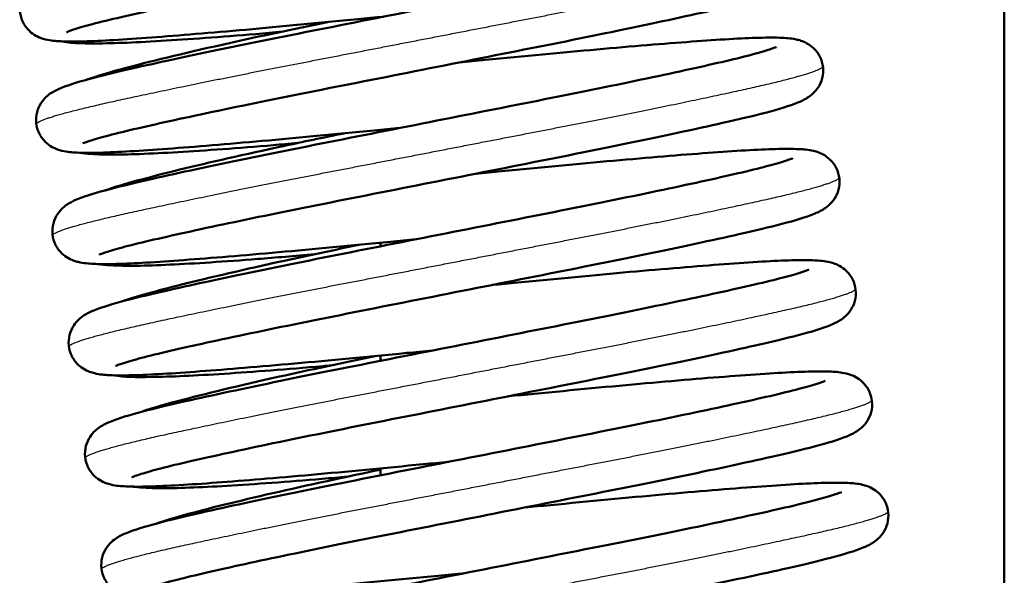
# Model space of a CAD drawing. Header units: millimetres. Extents: x 70 to 1011, y -602 to 1647.
# Tile 36 of 93: x 772 to 790, y 385 to 395. Entities that reach past the tile are written whole.
import ezdxf

# ---------------------------------------------------------------- set-up
doc = ezdxf.new("R2010")
doc.units = ezdxf.units.MM
doc.header["$LTSCALE"] = 0.75
doc.layers.add('Visible', color=7, linetype='Continuous', lineweight=50)
doc.layers.add('Visible Narrow', color=7, linetype='Continuous', lineweight=25)

msp = doc.modelspace()

# ---------------------------------------------------------------- linework, layer by layer
at = {"layer": 'Visible', "extrusion": (-1, -2e-16, 2.967e-13)}
for p, q in [((790.347, 460.334, 17), (790.347, 316.32, 17)), ((778.847, 393.236, 17), (778.847, 393.199, 17)), ((778.847, 391.155, 17), (778.847, 391.088, 17)), ((778.847, 389.074, 17), (778.847, 388.976, 17)), ((778.847, 386.993, 17), (778.847, 386.864, 17))]:
    msp.add_line(p, q, dxfattribs=at)
at = {"layer": 'Visible'}
for points, knots in [([(779.702, 398.583, 24.327), (779.862, 398.598, 24.342), (780.021, 398.613, 24.362), (780.893, 398.697, 24.505), (781.598, 398.765, 24.743), (782.883, 398.88, 25.425), (783.48, 398.929, 25.88), (784.487, 399.004, 26.943), (784.91, 399.03, 27.564), (785.395, 399.042, 28.57), (785.534, 399.042, 28.927), (785.75, 399.032, 29.585), (785.83, 399.027, 29.887), (785.986, 398.989, 30.337), (786.054, 398.971, 30.494), (786.18, 398.891, 30.683), (786.222, 398.858, 30.737), (786.304, 398.768, 30.836), (786.343, 398.708, 30.882), (786.394, 398.579, 30.965), (786.407, 398.509, 31.003), (786.409, 398.373, 31.082), (786.397, 398.305, 31.124), (786.354, 398.184, 31.216), (786.323, 398.131, 31.269), (786.26, 398.046, 31.387), (786.227, 398.014, 31.454), (786.16, 397.958, 31.61), (786.128, 397.937, 31.703), (786.042, 397.886, 31.975), (785.993, 397.864, 32.16), (785.787, 397.779, 32.894), (785.598, 397.723, 33.44), (785.124, 397.599, 34.39), (784.858, 397.535, 34.808), (784.071, 397.357, 35.802), (783.471, 397.229, 36.335), (782.192, 396.964, 37.117), (781.504, 396.828, 37.394), (780.097, 396.549, 37.704), (779.359, 396.403, 37.74), (777.936, 396.122, 37.57), (777.232, 395.983, 37.364), (775.947, 395.723, 36.74), (775.35, 395.598, 36.315), (774.338, 395.378, 35.307), (773.909, 395.28, 34.709), (773.45, 395.162, 33.755), (773.326, 395.127, 33.433), (773.148, 395.071, 32.795), (773.086, 395.047, 32.478), (773.065, 395.038, 32.107), (773.064, 395.037, 32.055), (773.064, 395.037, 32.003)], [67.939344, 67.939344, 67.939344, 67.939344, 67.98752, 67.98752, 68.205858, 68.205858, 68.425432, 68.425432, 68.645756, 68.645756, 68.760315, 68.760315, 68.853655, 68.853655, 68.903593, 68.903593, 68.925866, 68.925866, 68.950681, 68.950681, 68.974264, 68.974264, 68.997961, 68.997961, 69.021674, 69.021674, 69.045597, 69.045597, 69.075309, 69.075309, 69.132757, 69.132757, 69.305456, 69.305456, 69.453461, 69.453461, 69.689866, 69.689866, 69.910253, 69.910253, 70.130099, 70.130099, 70.348374, 70.348374, 70.565556, 70.565556, 70.782034, 70.782034, 70.885262, 70.885262, 70.981324, 70.981324, 70.99683, 70.99683, 70.99683, 70.99683]), ([(778.907, 395.322, 24.327), (778.747, 395.307, 24.342), (778.587, 395.292, 24.362), (777.715, 395.208, 24.505), (777.01, 395.14, 24.743), (775.725, 395.025, 25.425), (775.129, 394.976, 25.88), (774.122, 394.901, 26.943), (773.699, 394.875, 27.564), (773.213, 394.862, 28.57), (773.074, 394.862, 28.927), (772.858, 394.873, 29.585), (772.779, 394.878, 29.887), (772.622, 394.916, 30.337), (772.554, 394.934, 30.494), (772.428, 395.014, 30.683), (772.386, 395.047, 30.737), (772.304, 395.137, 30.836), (772.265, 395.197, 30.882), (772.215, 395.326, 30.965), (772.201, 395.395, 31.003), (772.199, 395.532, 31.082), (772.211, 395.6, 31.124), (772.254, 395.721, 31.216), (772.285, 395.774, 31.269), (772.349, 395.859, 31.387), (772.382, 395.891, 31.454), (772.448, 395.947, 31.61), (772.48, 395.968, 31.703), (772.566, 396.019, 31.975), (772.615, 396.041, 32.16), (772.821, 396.126, 32.894), (773.011, 396.182, 33.44), (773.485, 396.306, 34.39), (773.75, 396.369, 34.808), (774.537, 396.548, 35.802), (775.137, 396.676, 36.335), (776.416, 396.94, 37.117), (777.104, 397.077, 37.394), (778.511, 397.356, 37.704), (779.249, 397.501, 37.74), (780.672, 397.783, 37.57), (781.376, 397.922, 37.364), (782.661, 398.182, 36.74), (783.258, 398.307, 36.315), (784.27, 398.527, 35.307), (784.7, 398.625, 34.709), (785.158, 398.743, 33.755), (785.282, 398.778, 33.433), (785.46, 398.834, 32.795), (785.523, 398.858, 32.478), (785.543, 398.867, 32.107), (785.544, 398.868, 32.055), (785.544, 398.868, 32.003)], [26.989908, 26.989908, 26.989908, 26.989908, 27.038083, 27.038083, 27.256422, 27.256422, 27.475995, 27.475995, 27.696319, 27.696319, 27.810878, 27.810878, 27.904218, 27.904218, 27.954157, 27.954157, 27.97643, 27.97643, 28.001245, 28.001245, 28.024828, 28.024828, 28.048525, 28.048525, 28.072239, 28.072239, 28.096162, 28.096162, 28.125874, 28.125874, 28.183322, 28.183322, 28.356022, 28.356022, 28.504027, 28.504027, 28.740431, 28.740431, 28.960818, 28.960818, 29.180664, 29.180664, 29.398939, 29.398939, 29.616121, 29.616121, 29.832599, 29.832599, 29.935827, 29.935827, 30.031889, 30.031889, 30.047394, 30.047394, 30.047394, 30.047394]), ([(780.002, 396.531, 24.327), (780.162, 396.546, 24.342), (780.321, 396.561, 24.362), (781.194, 396.645, 24.505), (781.899, 396.713, 24.743), (783.184, 396.828, 25.425), (783.78, 396.877, 25.88), (784.787, 396.952, 26.943), (785.21, 396.978, 27.564), (785.695, 396.99, 28.57), (785.834, 396.99, 28.927), (786.051, 396.98, 29.585), (786.13, 396.975, 29.887), (786.287, 396.937, 30.337), (786.355, 396.919, 30.494), (786.48, 396.839, 30.683), (786.523, 396.806, 30.737), (786.604, 396.716, 30.836), (786.643, 396.656, 30.882), (786.694, 396.527, 30.965), (786.708, 396.457, 31.003), (786.71, 396.321, 31.082), (786.698, 396.253, 31.124), (786.655, 396.132, 31.216), (786.624, 396.079, 31.269), (786.56, 395.994, 31.387), (786.527, 395.962, 31.454), (786.461, 395.906, 31.61), (786.429, 395.885, 31.703), (786.342, 395.834, 31.975), (786.294, 395.812, 32.16), (786.087, 395.727, 32.894), (785.898, 395.671, 33.44), (785.424, 395.547, 34.39), (785.159, 395.483, 34.808), (784.371, 395.305, 35.802), (783.772, 395.177, 36.335), (782.493, 394.912, 37.117), (781.804, 394.776, 37.394), (780.397, 394.497, 37.704), (779.66, 394.351, 37.74), (778.237, 394.07, 37.57), (777.532, 393.931, 37.364), (776.248, 393.671, 36.74), (775.651, 393.546, 36.315), (774.639, 393.326, 35.307), (774.209, 393.228, 34.709), (773.75, 393.11, 33.755), (773.627, 393.075, 33.433), (773.448, 393.019, 32.795), (773.386, 392.995, 32.478), (773.366, 392.986, 32.107), (773.364, 392.985, 32.055), (773.364, 392.985, 32.003)], [72.249698, 72.249698, 72.249698, 72.249698, 72.297873, 72.297873, 72.516212, 72.516212, 72.735785, 72.735785, 72.956109, 72.956109, 73.070668, 73.070668, 73.164008, 73.164008, 73.213946, 73.213946, 73.23622, 73.23622, 73.261034, 73.261034, 73.284618, 73.284618, 73.308314, 73.308314, 73.332028, 73.332028, 73.355951, 73.355951, 73.385663, 73.385663, 73.443111, 73.443111, 73.615809, 73.615809, 73.763815, 73.763815, 74.000219, 74.000219, 74.220606, 74.220606, 74.440452, 74.440452, 74.658727, 74.658727, 74.875909, 74.875909, 75.092387, 75.092387, 75.195615, 75.195615, 75.291677, 75.291677, 75.307183, 75.307183, 75.307183, 75.307183]), ([(779.207, 393.27, 24.327), (779.047, 393.255, 24.342), (778.888, 393.24, 24.362), (778.015, 393.156, 24.505), (777.311, 393.088, 24.743), (776.025, 392.973, 25.425), (775.429, 392.924, 25.88), (774.422, 392.849, 26.943), (773.999, 392.823, 27.564), (773.514, 392.81, 28.57), (773.375, 392.81, 28.927), (773.159, 392.821, 29.585), (773.079, 392.826, 29.887), (772.922, 392.864, 30.337), (772.854, 392.882, 30.494), (772.729, 392.962, 30.683), (772.686, 392.995, 30.737), (772.605, 393.085, 30.836), (772.566, 393.145, 30.882), (772.515, 393.274, 30.965), (772.501, 393.343, 31.003), (772.499, 393.48, 31.082), (772.512, 393.548, 31.124), (772.554, 393.669, 31.216), (772.585, 393.722, 31.269), (772.649, 393.807, 31.387), (772.682, 393.839, 31.454), (772.748, 393.895, 31.61), (772.781, 393.916, 31.702), (772.867, 393.967, 31.975), (772.915, 393.989, 32.16), (773.122, 394.073, 32.893), (773.311, 394.129, 33.44), (773.785, 394.254, 34.39), (774.05, 394.317, 34.807), (774.838, 394.496, 35.802), (775.437, 394.624, 36.335), (776.717, 394.888, 37.117), (777.405, 395.025, 37.394), (778.812, 395.303, 37.704), (779.549, 395.449, 37.74), (780.972, 395.731, 37.57), (781.677, 395.869, 37.364), (782.961, 396.13, 36.74), (783.558, 396.255, 36.315), (784.571, 396.475, 35.307), (785, 396.573, 34.71), (785.459, 396.691, 33.755), (785.582, 396.726, 33.433), (785.761, 396.782, 32.795), (785.823, 396.806, 32.478), (785.843, 396.815, 32.107), (785.845, 396.816, 32.055), (785.845, 396.816, 32.003)], [22.679555, 22.679555, 22.679555, 22.679555, 22.727735, 22.727735, 22.946074, 22.946074, 23.165647, 23.165647, 23.385971, 23.385971, 23.50053, 23.50053, 23.593868, 23.593868, 23.643803, 23.643803, 23.666076, 23.666076, 23.690891, 23.690891, 23.714474, 23.714474, 23.738171, 23.738171, 23.761884, 23.761884, 23.785807, 23.785807, 23.815519, 23.815519, 23.872965, 23.872965, 24.045658, 24.045658, 24.193667, 24.193667, 24.430072, 24.430072, 24.650458, 24.650458, 24.870305, 24.870305, 25.08858, 25.08858, 25.305762, 25.305762, 25.52224, 25.52224, 25.625468, 25.625468, 25.721531, 25.721531, 25.73704, 25.73704, 25.73704, 25.73704]), ([(773.438, 394.162, -27.9), (773.639, 394.234, -27.397), (773.887, 394.306, -26.911), (774.684, 394.518, -25.732), (775.331, 394.672, -25.084), (776.619, 394.96, -24.234), (777.236, 395.091, -23.951), (777.875, 395.223, -23.768)], [24.0627259, 24.0627259, 24.0627259, 24.0627259, 24.2259561, 24.2259561, 24.4943208, 24.4943208, 24.697018, 24.697018, 24.697018, 24.697018]), ([(777.014, 395.043, -36.375), (776.983, 395.04, -36.361), (776.952, 395.037, -36.348), (776.256, 394.976, -36.032), (775.631, 394.928, -35.614), (774.556, 394.858, -34.614), (774.094, 394.835, -34.017), (773.414, 394.827, -32.805), (773.193, 394.824, -32.184), (772.977, 394.867, -31.568)], [27.3166983, 27.3166983, 27.3166983, 27.3166983, 27.3269086, 27.3269086, 27.5468846, 27.5468846, 27.7681015, 27.7681015, 27.963756, 27.963756, 27.963756, 27.963756]), ([(780.303, 394.479, 24.327), (780.462, 394.494, 24.342), (780.622, 394.509, 24.362), (781.494, 394.593, 24.505), (782.199, 394.661, 24.743), (783.484, 394.776, 25.425), (784.081, 394.825, 25.88), (785.088, 394.9, 26.943), (785.511, 394.926, 27.564), (785.996, 394.938, 28.57), (786.135, 394.938, 28.927), (786.351, 394.928, 29.585), (786.43, 394.923, 29.887), (786.587, 394.885, 30.337), (786.655, 394.867, 30.494), (786.781, 394.787, 30.683), (786.823, 394.754, 30.737), (786.905, 394.664, 30.836), (786.944, 394.604, 30.882), (786.995, 394.475, 30.965), (787.008, 394.405, 31.003), (787.01, 394.269, 31.082), (786.998, 394.201, 31.124), (786.955, 394.08, 31.216), (786.924, 394.027, 31.269), (786.861, 393.942, 31.387), (786.827, 393.91, 31.454), (786.761, 393.854, 31.61), (786.729, 393.833, 31.703), (786.643, 393.782, 31.975), (786.594, 393.76, 32.16), (786.388, 393.675, 32.894), (786.199, 393.619, 33.44), (785.725, 393.494, 34.39), (785.459, 393.431, 34.808), (784.672, 393.253, 35.802), (784.072, 393.125, 36.335), (782.793, 392.86, 37.117), (782.105, 392.724, 37.394), (780.698, 392.445, 37.704), (779.96, 392.299, 37.74), (778.537, 392.018, 37.57), (777.833, 391.879, 37.364), (776.548, 391.619, 36.74), (775.951, 391.494, 36.315), (774.939, 391.274, 35.307), (774.51, 391.176, 34.709), (774.051, 391.058, 33.755), (773.927, 391.023, 33.433), (773.749, 390.967, 32.795), (773.687, 390.943, 32.478), (773.666, 390.934, 32.107), (773.665, 390.933, 32.055), (773.665, 390.933, 32.003)], [76.560051, 76.560051, 76.560051, 76.560051, 76.608226, 76.608226, 76.826565, 76.826565, 77.046138, 77.046138, 77.266463, 77.266463, 77.381022, 77.381022, 77.474362, 77.474362, 77.5243, 77.5243, 77.546573, 77.546573, 77.571388, 77.571388, 77.594971, 77.594971, 77.618668, 77.618668, 77.642381, 77.642381, 77.666304, 77.666304, 77.696016, 77.696016, 77.753464, 77.753464, 77.926163, 77.926163, 78.074168, 78.074168, 78.310572, 78.310572, 78.530959, 78.530959, 78.750805, 78.750805, 78.969081, 78.969081, 79.186262, 79.186262, 79.402741, 79.402741, 79.505969, 79.505969, 79.602031, 79.602031, 79.617536, 79.617536, 79.617536, 79.617536]), ([(779.508, 391.218, 24.327), (779.348, 391.203, 24.342), (779.189, 391.188, 24.362), (778.316, 391.104, 24.505), (777.611, 391.036, 24.743), (776.326, 390.921, 25.425), (775.73, 390.872, 25.88), (774.723, 390.797, 26.943), (774.3, 390.771, 27.564), (773.814, 390.758, 28.569), (773.675, 390.758, 28.927), (773.459, 390.769, 29.585), (773.38, 390.774, 29.887), (773.223, 390.812, 30.337), (773.155, 390.83, 30.494), (773.029, 390.91, 30.683), (772.987, 390.943, 30.737), (772.905, 391.033, 30.836), (772.866, 391.093, 30.882), (772.815, 391.222, 30.965), (772.802, 391.291, 31.003), (772.8, 391.428, 31.082), (772.812, 391.496, 31.124), (772.855, 391.617, 31.216), (772.886, 391.67, 31.269), (772.95, 391.755, 31.387), (772.983, 391.787, 31.454), (773.049, 391.843, 31.61), (773.081, 391.864, 31.703), (773.167, 391.915, 31.975), (773.216, 391.937, 32.16), (773.422, 392.021, 32.894), (773.612, 392.077, 33.44), (774.086, 392.202, 34.39), (774.351, 392.265, 34.808), (775.139, 392.444, 35.802), (775.738, 392.572, 36.335), (777.017, 392.836, 37.117), (777.705, 392.973, 37.394), (779.113, 393.251, 37.704), (779.85, 393.397, 37.74), (781.273, 393.679, 37.57), (781.978, 393.818, 37.364), (783.262, 394.078, 36.74), (783.859, 394.203, 36.315), (784.871, 394.423, 35.307), (785.301, 394.521, 34.709), (785.759, 394.639, 33.755), (785.883, 394.674, 33.433), (786.061, 394.73, 32.795), (786.124, 394.754, 32.478), (786.144, 394.763, 32.106), (786.145, 394.764, 32.055), (786.145, 394.764, 32.003)], [18.369202, 18.369202, 18.369202, 18.369202, 18.417357, 18.417357, 18.635696, 18.635696, 18.855269, 18.855269, 19.075593, 19.075593, 19.190151, 19.190151, 19.283501, 19.283501, 19.333452, 19.333452, 19.355728, 19.355728, 19.380541, 19.380541, 19.404125, 19.404125, 19.427822, 19.427822, 19.451535, 19.451535, 19.475458, 19.475458, 19.505172, 19.505172, 19.562628, 19.562628, 19.735352, 19.735352, 19.883344, 19.883344, 20.119745, 20.119745, 20.340131, 20.340131, 20.559977, 20.559977, 20.778252, 20.778252, 20.995434, 20.995434, 21.211912, 21.211912, 21.31514, 21.31514, 21.411199, 21.411199, 21.426687, 21.426687, 21.426687, 21.426687]), ([(773.761, 392.116, -27.822), (774.092, 392.232, -27.009), (774.561, 392.358, -26.239), (775.695, 392.634, -25.014), (776.352, 392.784, -24.52), (777.418, 393.014, -23.99), (777.792, 393.092, -23.845), (778.175, 393.171, -23.735)], [19.739785, 19.739785, 19.739785, 19.739785, 20.0043259, 20.0043259, 20.2471771, 20.2471771, 20.3682964, 20.3682964, 20.3682964, 20.3682964]), ([(777.32, 392.992, -36.338), (777.168, 392.979, -36.272), (777.019, 392.966, -36.2), (776.224, 392.899, -35.782), (775.624, 392.855, -35.328), (774.607, 392.795, -34.264), (774.179, 392.777, -33.642), (773.68, 392.781, -32.631), (773.535, 392.787, -32.269), (773.371, 392.805, -31.799), (773.336, 392.809, -31.695), (773.302, 392.814, -31.591)], [22.9892809, 22.9892809, 22.9892809, 22.9892809, 23.039012, 23.039012, 23.2593051, 23.2593051, 23.4808798, 23.4808798, 23.5974393, 23.5974393, 23.6302278, 23.6302278, 23.6302278, 23.6302278]), ([(780.603, 392.427, 24.327), (780.763, 392.442, 24.342), (780.922, 392.457, 24.362), (781.795, 392.541, 24.505), (782.5, 392.609, 24.743), (783.785, 392.724, 25.425), (784.381, 392.773, 25.88), (785.388, 392.848, 26.943), (785.811, 392.874, 27.564), (786.296, 392.886, 28.57), (786.435, 392.886, 28.927), (786.652, 392.876, 29.585), (786.731, 392.871, 29.887), (786.888, 392.833, 30.337), (786.956, 392.815, 30.494), (787.081, 392.735, 30.683), (787.124, 392.702, 30.737), (787.205, 392.612, 30.836), (787.244, 392.552, 30.882), (787.295, 392.423, 30.965), (787.309, 392.353, 31.003), (787.311, 392.217, 31.082), (787.298, 392.149, 31.124), (787.256, 392.028, 31.216), (787.225, 391.975, 31.269), (787.161, 391.89, 31.387), (787.128, 391.858, 31.454), (787.062, 391.802, 31.61), (787.03, 391.781, 31.703), (786.943, 391.729, 31.975), (786.895, 391.708, 32.16), (786.688, 391.623, 32.894), (786.499, 391.567, 33.44), (786.025, 391.442, 34.39), (785.76, 391.379, 34.808), (784.972, 391.201, 35.802), (784.373, 391.072, 36.335), (783.093, 390.808, 37.117), (782.405, 390.672, 37.394), (780.998, 390.393, 37.704), (780.261, 390.247, 37.74), (778.838, 389.966, 37.57), (778.133, 389.827, 37.364), (776.849, 389.567, 36.74), (776.252, 389.442, 36.315), (775.24, 389.222, 35.307), (774.81, 389.124, 34.709), (774.351, 389.006, 33.755), (774.228, 388.971, 33.433), (774.049, 388.915, 32.795), (773.987, 388.891, 32.478), (773.967, 388.882, 32.107), (773.965, 388.881, 32.055), (773.965, 388.881, 32.003)], [80.870405, 80.870405, 80.870405, 80.870405, 80.91858, 80.91858, 81.136919, 81.136919, 81.356492, 81.356492, 81.576816, 81.576816, 81.691375, 81.691375, 81.784715, 81.784715, 81.834653, 81.834653, 81.856926, 81.856926, 81.881741, 81.881741, 81.905324, 81.905324, 81.929021, 81.929021, 81.952735, 81.952735, 81.976658, 81.976658, 82.00637, 82.00637, 82.063818, 82.063818, 82.236516, 82.236516, 82.384522, 82.384522, 82.620926, 82.620926, 82.841313, 82.841313, 83.061159, 83.061159, 83.279434, 83.279434, 83.496616, 83.496616, 83.713094, 83.713094, 83.816322, 83.816322, 83.912384, 83.912384, 83.92789, 83.92789, 83.92789, 83.92789]), ([(779.808, 389.166, 24.327), (779.648, 389.151, 24.342), (779.488, 389.136, 24.362), (778.615, 389.052, 24.505), (777.911, 388.984, 24.744), (776.625, 388.869, 25.426), (776.029, 388.82, 25.88), (775.022, 388.745, 26.944), (774.6, 388.719, 27.565), (774.114, 388.706, 28.57), (773.975, 388.706, 28.928), (773.759, 388.717, 29.586), (773.68, 388.722, 29.888), (773.523, 388.76, 30.337), (773.455, 388.778, 30.494), (773.33, 388.858, 30.683), (773.287, 388.891, 30.736), (773.206, 388.981, 30.836), (773.167, 389.041, 30.882), (773.116, 389.17, 30.965), (773.102, 389.239, 31.003), (773.1, 389.376, 31.082), (773.113, 389.444, 31.124), (773.155, 389.565, 31.216), (773.186, 389.618, 31.269), (773.25, 389.702, 31.387), (773.283, 389.735, 31.454), (773.349, 389.791, 31.61), (773.381, 389.812, 31.702), (773.468, 389.863, 31.975), (773.516, 389.885, 32.159), (773.723, 389.969, 32.893), (773.912, 390.025, 33.439), (774.385, 390.15, 34.389), (774.65, 390.213, 34.806), (775.438, 390.391, 35.802), (776.037, 390.52, 36.334), (777.317, 390.784, 37.117), (778.005, 390.921, 37.394), (779.412, 391.199, 37.704), (780.149, 391.345, 37.74), (781.572, 391.627, 37.57), (782.277, 391.765, 37.364), (783.561, 392.025, 36.74), (784.159, 392.15, 36.316), (785.171, 392.371, 35.308), (785.601, 392.468, 34.71), (786.059, 392.587, 33.756), (786.183, 392.622, 33.434), (786.362, 392.678, 32.796), (786.424, 392.702, 32.479), (786.444, 392.711, 32.107), (786.446, 392.712, 32.055), (786.446, 392.712, 32.003)], [14.058848, 14.058848, 14.058848, 14.058848, 14.107115, 14.107115, 14.325454, 14.325454, 14.545028, 14.545028, 14.765353, 14.765353, 14.879916, 14.879916, 14.973207, 14.973207, 15.023087, 15.023087, 15.045352, 15.045352, 15.070169, 15.070169, 15.093752, 15.093752, 15.117449, 15.117449, 15.141162, 15.141162, 15.165084, 15.165084, 15.194788, 15.194788, 15.252199, 15.252199, 15.424784, 15.424784, 15.572852, 15.572852, 15.809271, 15.809271, 16.029659, 16.029659, 16.249506, 16.249506, 16.467781, 16.467781, 16.684963, 16.684963, 16.901442, 16.901442, 17.004673, 17.004673, 17.100747, 17.100747, 17.116334, 17.116334, 17.116334, 17.116334]), ([(774.075, 390.068, -27.774), (774.353, 390.165, -27.097), (774.721, 390.267, -26.451), (775.704, 390.513, -25.244), (776.358, 390.665, -24.69), (777.519, 390.919, -24.038), (777.992, 391.019, -23.841), (778.478, 391.12, -23.701)], [15.4135297, 15.4135297, 15.4135297, 15.4135297, 15.6337669, 15.6337669, 15.8863611, 15.8863611, 16.0403885, 16.0403885, 16.0403885, 16.0403885]), ([(777.631, 390.942, -36.303), (777.267, 390.91, -36.144), (776.916, 390.88, -35.954), (775.974, 390.807, -35.328), (775.422, 390.771, -34.814), (774.513, 390.728, -33.649), (774.146, 390.722, -32.986), (773.784, 390.743, -32.068), (773.705, 390.749, -31.836), (773.626, 390.761, -31.603)], [18.6619873, 18.6619873, 18.6619873, 18.6619873, 18.7808309, 18.7808309, 19.0018259, 19.0018259, 19.2242909, 19.2242909, 19.2980127, 19.2980127, 19.2980127, 19.2980127]), ([(780.904, 390.375, 24.327), (781.063, 390.39, 24.342), (781.223, 390.405, 24.362), (782.095, 390.489, 24.505), (782.8, 390.557, 24.743), (784.085, 390.672, 25.425), (784.682, 390.721, 25.88), (785.689, 390.795, 26.943), (786.112, 390.822, 27.564), (786.597, 390.834, 28.57), (786.736, 390.834, 28.927), (786.952, 390.824, 29.585), (787.031, 390.819, 29.887), (787.188, 390.781, 30.337), (787.256, 390.763, 30.494), (787.382, 390.683, 30.683), (787.424, 390.649, 30.737), (787.506, 390.56, 30.836), (787.545, 390.5, 30.882), (787.596, 390.371, 30.965), (787.609, 390.301, 31.003), (787.611, 390.165, 31.082), (787.599, 390.096, 31.124), (787.556, 389.976, 31.216), (787.525, 389.923, 31.269), (787.462, 389.838, 31.387), (787.428, 389.806, 31.454), (787.362, 389.75, 31.61), (787.33, 389.729, 31.703), (787.244, 389.677, 31.975), (787.195, 389.656, 32.16), (786.989, 389.571, 32.894), (786.8, 389.515, 33.44), (786.326, 389.39, 34.39), (786.06, 389.327, 34.808), (785.273, 389.149, 35.802), (784.673, 389.02, 36.335), (783.394, 388.756, 37.117), (782.706, 388.62, 37.394), (781.299, 388.341, 37.704), (780.561, 388.195, 37.74), (779.138, 387.914, 37.57), (778.434, 387.775, 37.364), (777.149, 387.515, 36.74), (776.552, 387.39, 36.315), (775.54, 387.17, 35.307), (775.111, 387.072, 34.709), (774.652, 386.954, 33.755), (774.528, 386.919, 33.433), (774.35, 386.863, 32.795), (774.288, 386.839, 32.478), (774.267, 386.83, 32.107), (774.266, 386.829, 32.055), (774.266, 386.829, 32.003)], [85.180758, 85.180758, 85.180758, 85.180758, 85.228933, 85.228933, 85.447272, 85.447272, 85.666845, 85.666845, 85.88717, 85.88717, 86.001728, 86.001728, 86.095068, 86.095068, 86.145006, 86.145006, 86.16728, 86.16728, 86.192094, 86.192094, 86.215678, 86.215678, 86.239375, 86.239375, 86.263088, 86.263088, 86.287011, 86.287011, 86.316723, 86.316723, 86.374171, 86.374171, 86.54687, 86.54687, 86.694875, 86.694875, 86.931279, 86.931279, 87.151666, 87.151666, 87.371512, 87.371512, 87.589787, 87.589787, 87.806969, 87.806969, 88.023448, 88.023448, 88.126675, 88.126675, 88.222738, 88.222738, 88.238243, 88.238243, 88.238243, 88.238243]), ([(780.109, 387.114, 24.327), (779.95, 387.099, 24.342), (779.792, 387.084, 24.361), (778.921, 387, 24.504), (778.216, 386.932, 24.742), (776.93, 386.817, 25.423), (776.334, 386.768, 25.877), (775.326, 386.693, 26.94), (774.903, 386.667, 27.561), (774.417, 386.654, 28.566), (774.278, 386.654, 28.923), (774.061, 386.665, 29.582), (773.981, 386.67, 29.884), (773.824, 386.707, 30.335), (773.756, 386.725, 30.494), (773.63, 386.806, 30.684), (773.587, 386.84, 30.737), (773.506, 386.93, 30.836), (773.467, 386.99, 30.882), (773.416, 387.118, 30.965), (773.403, 387.188, 31.004), (773.401, 387.324, 31.082), (773.413, 387.393, 31.124), (773.456, 387.513, 31.217), (773.487, 387.566, 31.27), (773.551, 387.651, 31.388), (773.584, 387.683, 31.455), (773.65, 387.739, 31.611), (773.682, 387.76, 31.703), (773.769, 387.811, 31.977), (773.817, 387.833, 32.162), (774.025, 387.918, 32.898), (774.215, 387.974, 33.446), (774.69, 388.099, 34.396), (774.955, 388.162, 34.812), (775.743, 388.34, 35.806), (776.342, 388.469, 36.338), (777.622, 388.733, 37.119), (778.31, 388.87, 37.396), (779.718, 389.148, 37.704), (780.455, 389.294, 37.74), (781.878, 389.576, 37.569), (782.582, 389.714, 37.362), (783.866, 389.974, 36.737), (784.463, 390.099, 36.313), (785.475, 390.319, 35.304), (785.904, 390.417, 34.706), (786.362, 390.536, 33.751), (786.485, 390.57, 33.429), (786.663, 390.626, 32.791), (786.725, 390.65, 32.474), (786.745, 390.659, 32.104), (786.746, 390.66, 32.054), (786.746, 390.66, 32.003)], [9.748496, 9.748496, 9.748496, 9.748496, 9.796264, 9.796264, 10.014603, 10.014603, 10.234173, 10.234173, 10.454495, 10.454495, 10.569034, 10.569034, 10.662592, 10.662592, 10.712787, 10.712787, 10.735099, 10.735099, 10.759902, 10.759902, 10.783487, 10.783487, 10.807183, 10.807183, 10.830896, 10.830896, 10.854824, 10.854824, 10.884573, 10.884573, 10.942186, 10.942186, 11.115389, 11.115389, 11.263118, 11.263118, 11.499457, 11.499457, 11.719841, 11.719841, 11.939683, 11.939683, 12.157959, 12.157959, 12.375137, 12.375137, 12.591614, 12.591614, 12.694828, 12.694828, 12.790835, 12.790835, 12.805978, 12.805978, 12.805978, 12.805978]), ([(774.385, 388.018, -27.736), (774.581, 388.087, -27.254), (774.82, 388.157, -26.79), (775.605, 388.366, -25.628), (776.251, 388.52, -24.979), (777.535, 388.807, -24.131), (778.147, 388.937, -23.849), (778.78, 389.068, -23.666)], [11.0865203, 11.0865203, 11.0865203, 11.0865203, 11.2430873, 11.2430873, 11.5116402, 11.5116402, 11.7126795, 11.7126795, 11.7126795, 11.7126795]), ([(777.938, 388.891, -36.268), (777.888, 388.887, -36.246), (777.837, 388.882, -36.223), (777.124, 388.82, -35.891), (776.504, 388.773, -35.468), (775.438, 388.704, -34.457), (774.981, 388.682, -33.856), (774.332, 388.676, -32.677), (774.128, 388.672, -32.099), (773.926, 388.709, -31.526)], [14.3343407, 14.3343407, 14.3343407, 14.3343407, 14.3509161, 14.3509161, 14.5709387, 14.5709387, 14.7922071, 14.7922071, 14.9744811, 14.9744811, 14.9744811, 14.9744811]), ([(781.204, 388.323, 24.327), (781.364, 388.338, 24.342), (781.523, 388.353, 24.362), (782.396, 388.437, 24.505), (783.1, 388.505, 24.743), (784.386, 388.62, 25.425), (784.982, 388.669, 25.88), (785.989, 388.743, 26.943), (786.412, 388.77, 27.564), (786.897, 388.782, 28.57), (787.036, 388.782, 28.927), (787.253, 388.772, 29.585), (787.332, 388.767, 29.887), (787.489, 388.729, 30.337), (787.557, 388.711, 30.494), (787.682, 388.631, 30.683), (787.725, 388.597, 30.737), (787.806, 388.507, 30.836), (787.845, 388.448, 30.882), (787.896, 388.319, 30.965), (787.91, 388.249, 31.003), (787.912, 388.113, 31.082), (787.899, 388.044, 31.124), (787.857, 387.924, 31.216), (787.826, 387.871, 31.269), (787.762, 387.786, 31.387), (787.729, 387.754, 31.454), (787.663, 387.698, 31.61), (787.631, 387.677, 31.703), (787.544, 387.625, 31.975), (787.496, 387.604, 32.16), (787.289, 387.519, 32.894), (787.1, 387.463, 33.44), (786.626, 387.338, 34.39), (786.361, 387.275, 34.808), (785.573, 387.097, 35.802), (784.974, 386.968, 36.335), (783.694, 386.704, 37.117), (783.006, 386.568, 37.394), (781.599, 386.289, 37.704), (780.862, 386.143, 37.74), (779.439, 385.862, 37.57), (778.734, 385.723, 37.364), (777.45, 385.463, 36.74), (776.853, 385.338, 36.315), (775.841, 385.118, 35.307), (775.411, 385.02, 34.709), (774.952, 384.902, 33.755), (774.829, 384.867, 33.433), (774.65, 384.811, 32.795), (774.588, 384.787, 32.478), (774.568, 384.778, 32.107), (774.566, 384.777, 32.055), (774.566, 384.777, 32.003)], [89.491111, 89.491111, 89.491111, 89.491111, 89.539287, 89.539287, 89.757625, 89.757625, 89.977199, 89.977199, 90.197523, 90.197523, 90.312082, 90.312082, 90.405422, 90.405422, 90.45536, 90.45536, 90.477633, 90.477633, 90.502448, 90.502448, 90.526031, 90.526031, 90.549728, 90.549728, 90.573441, 90.573441, 90.597364, 90.597364, 90.627076, 90.627076, 90.684524, 90.684524, 90.857223, 90.857223, 91.005228, 91.005228, 91.241633, 91.241633, 91.462019, 91.462019, 91.681866, 91.681866, 91.900141, 91.900141, 92.117323, 92.117323, 92.333801, 92.333801, 92.437029, 92.437029, 92.533091, 92.533091, 92.548597, 92.548597, 92.548597, 92.548597]), ([(780.409, 385.062, 24.327), (780.242, 385.046, 24.342), (780.076, 385.03, 24.364), (779.197, 384.946, 24.51), (778.493, 384.878, 24.751), (777.21, 384.763, 25.437), (776.615, 384.714, 25.893), (775.611, 384.64, 26.96), (775.19, 384.614, 27.582), (774.708, 384.602, 28.589), (774.569, 384.602, 28.947), (774.355, 384.613, 29.603), (774.277, 384.618, 29.901), (774.121, 384.656, 30.343), (774.055, 384.675, 30.496), (773.932, 384.753, 30.681), (773.89, 384.786, 30.734), (773.809, 384.875, 30.834), (773.769, 384.934, 30.88), (773.718, 385.063, 30.963), (773.704, 385.132, 31.002), (773.701, 385.269, 31.08), (773.713, 385.337, 31.122), (773.755, 385.458, 31.214), (773.786, 385.512, 31.267), (773.85, 385.597, 31.385), (773.883, 385.629, 31.451), (773.949, 385.686, 31.606), (773.981, 385.707, 31.698), (774.066, 385.758, 31.967), (774.114, 385.779, 32.149), (774.318, 385.863, 32.873), (774.502, 385.918, 33.412), (774.97, 386.042, 34.361), (775.236, 386.106, 34.784), (776.023, 386.284, 35.786), (776.622, 386.413, 36.321), (777.9, 386.677, 37.108), (778.587, 386.813, 37.388), (779.993, 387.091, 37.701), (780.731, 387.237, 37.74), (782.154, 387.519, 37.575), (782.859, 387.658, 37.371), (784.146, 387.918, 36.751), (784.744, 388.043, 36.328), (785.76, 388.264, 35.323), (786.191, 388.362, 34.727), (786.653, 388.481, 33.774), (786.777, 388.516, 33.452), (786.959, 388.572, 32.814), (787.022, 388.597, 32.496), (787.045, 388.607, 32.118), (787.047, 388.608, 32.061), (787.047, 388.608, 32.003)], [5.438137, 5.438137, 5.438137, 5.438137, 5.488365, 5.488365, 5.706703, 5.706703, 5.926292, 5.926292, 6.146628, 6.146628, 6.26129, 6.26129, 6.353532, 6.353532, 6.402183, 6.402183, 6.424259, 6.424259, 6.449128, 6.449128, 6.472705, 6.472705, 6.496404, 6.496404, 6.520119, 6.520119, 6.544021, 6.544021, 6.573551, 6.573551, 6.630197, 6.630197, 6.800447, 6.800447, 6.949829, 6.949829, 7.186554, 7.186554, 7.406955, 7.406955, 7.626819, 7.626819, 7.845093, 7.845093, 8.06229, 8.06229, 8.278778, 8.278778, 8.38207, 8.38207, 8.47839, 8.47839, 8.495636, 8.495636, 8.495636, 8.495636]), ([(774.708, 385.973, -27.659), (775.04, 386.086, -26.86), (775.506, 386.211, -26.106), (776.632, 386.485, -24.895), (777.289, 386.635, -24.404), (778.273, 386.847, -23.917), (778.557, 386.907, -23.801), (778.847, 386.967, -23.705)], [6.7635856, 6.7635856, 6.7635856, 6.7635856, 7.0239357, 7.0239357, 7.2664156, 7.2664156, 7.3593504, 7.3593504, 7.3593504, 7.3593504]), ([(778.244, 386.84, -36.231), (778.085, 386.826, -36.161), (777.929, 386.813, -36.086), (777.129, 386.746, -35.662), (776.531, 386.702, -35.206), (775.517, 386.642, -34.139), (775.091, 386.625, -33.515), (774.594, 386.63, -32.502), (774.45, 386.636, -32.139), (774.305, 386.652, -31.721), (774.288, 386.654, -31.671), (774.271, 386.656, -31.62)], [10.0069432, 10.0069432, 10.0069432, 10.0069432, 10.0589178, 10.0589178, 10.2792307, 10.2792307, 10.5008283, 10.5008283, 10.6175346, 10.6175346, 10.6336414, 10.6336414, 10.6336414, 10.6336414]), ([(781.504, 386.271, 24.327), (781.664, 386.286, 24.342), (781.824, 386.301, 24.362), (782.696, 386.385, 24.505), (783.401, 386.453, 24.743), (784.686, 386.568, 25.425), (785.283, 386.617, 25.88), (786.29, 386.691, 26.943), (786.712, 386.718, 27.564), (787.198, 386.73, 28.57), (787.337, 386.73, 28.927), (787.553, 386.72, 29.585), (787.632, 386.715, 29.887), (787.789, 386.677, 30.337), (787.857, 386.659, 30.494), (787.983, 386.579, 30.683), (788.025, 386.545, 30.737), (788.107, 386.455, 30.836), (788.146, 386.396, 30.882), (788.197, 386.267, 30.965), (788.21, 386.197, 31.003), (788.212, 386.061, 31.082), (788.2, 385.992, 31.124), (788.157, 385.872, 31.216), (788.126, 385.819, 31.269), (788.062, 385.734, 31.387), (788.029, 385.702, 31.454), (787.963, 385.646, 31.61), (787.931, 385.625, 31.703), (787.845, 385.573, 31.975), (787.796, 385.552, 32.16), (787.59, 385.467, 32.894), (787.401, 385.411, 33.44), (786.927, 385.286, 34.39), (786.661, 385.223, 34.808), (785.874, 385.045, 35.802), (785.274, 384.916, 36.335), (783.995, 384.652, 37.117), (783.307, 384.516, 37.394), (781.9, 384.237, 37.704), (781.162, 384.091, 37.74), (779.739, 383.81, 37.57), (779.035, 383.671, 37.364), (777.75, 383.411, 36.74), (777.153, 383.286, 36.315), (776.141, 383.066, 35.307), (775.711, 382.968, 34.709), (775.253, 382.85, 33.755), (775.129, 382.815, 33.433), (774.951, 382.759, 32.795), (774.888, 382.735, 32.478), (774.868, 382.726, 32.107), (774.867, 382.725, 32.055), (774.867, 382.725, 32.003)], [93.801465, 93.801465, 93.801465, 93.801465, 93.84964, 93.84964, 94.067979, 94.067979, 94.287552, 94.287552, 94.507876, 94.507876, 94.622435, 94.622435, 94.715775, 94.715775, 94.765713, 94.765713, 94.787987, 94.787987, 94.812801, 94.812801, 94.836385, 94.836385, 94.860081, 94.860081, 94.883795, 94.883795, 94.907718, 94.907718, 94.93743, 94.93743, 94.994878, 94.994878, 95.167576, 95.167576, 95.315582, 95.315582, 95.551986, 95.551986, 95.772373, 95.772373, 95.992219, 95.992219, 96.210494, 96.210494, 96.427676, 96.427676, 96.644154, 96.644154, 96.747382, 96.747382, 96.843444, 96.843444, 96.85895, 96.85895, 96.85895, 96.85895]), ([(778.318, 382.784, 25.009), (777.993, 382.754, 25.172), (777.68, 382.727, 25.36), (776.792, 382.652, 26.001), (776.263, 382.612, 26.536), (775.397, 382.558, 27.736), (775.058, 382.546, 28.419), (774.703, 382.557, 29.445), (774.614, 382.562, 29.775), (774.476, 382.591, 30.193), (774.442, 382.599, 30.288), (774.375, 382.623, 30.441), (774.344, 382.635, 30.503), (774.279, 382.67, 30.614), (774.243, 382.693, 30.665), (774.159, 382.763, 30.775), (774.11, 382.819, 30.83), (774.041, 382.943, 30.922), (774.019, 383.009, 30.961), (773.999, 383.145, 31.039), (774.002, 383.215, 31.078), (774.03, 383.345, 31.165), (774.056, 383.405, 31.213), (774.116, 383.504, 31.321), (774.149, 383.543, 31.382), (774.215, 383.607, 31.522), (774.246, 383.63, 31.601), (774.32, 383.68, 31.813), (774.359, 383.7, 31.949), (774.509, 383.771, 32.482), (774.622, 383.808, 32.883), (774.965, 383.912, 33.779), (775.214, 383.976, 34.271), (775.962, 384.153, 35.391), (776.531, 384.277, 35.99), (777.774, 384.538, 36.888), (778.45, 384.674, 37.221), (779.843, 384.95, 37.636), (780.577, 385.095, 37.726), (782.009, 385.379, 37.661), (782.727, 385.52, 37.507), (784.053, 385.785, 36.978), (784.68, 385.914, 36.598), (785.763, 386.146, 35.665), (786.235, 386.25, 35.101), (786.942, 386.423, 33.874), (787.204, 386.5, 33.197), (787.329, 386.548, 32.353), (787.344, 386.554, 32.203), (787.347, 386.556, 32.037), (787.347, 386.556, 32.02), (787.347, 386.556, 32.003)], [1.379052, 1.379052, 1.379052, 1.379052, 1.487864, 1.487864, 1.708269, 1.708269, 1.932069, 1.932069, 2.034226, 2.034226, 2.064396, 2.064396, 2.08509, 2.08509, 2.104614, 2.104614, 2.131676, 2.131676, 2.155128, 2.155128, 2.178898, 2.178898, 2.202639, 2.202639, 2.22629, 2.22629, 2.252626, 2.252626, 2.295244, 2.295244, 2.420191, 2.420191, 2.584811, 2.584811, 2.827726, 2.827726, 3.05145, 3.05145, 3.271617, 3.271617, 3.489858, 3.489858, 3.707394, 3.707394, 3.924056, 3.924056, 4.135489, 4.135489, 4.180388, 4.180388, 4.185443, 4.185443, 4.185443, 4.185443])]:
    msp.add_open_spline(points, degree=3, knots=knots, dxfattribs=at)
at = {"layer": 'Visible Narrow'}
for points, knots in [([(772.506, 393.337, 31), (772.491, 393.44, 33.356), (773.846, 393.743, 35.261), (775.201, 394.046, 37.167), (777.403, 394.473, 37.895), (779.605, 394.9, 38.623), (781.806, 395.328, 37.895), (784.008, 395.755, 37.167), (785.363, 396.058, 35.261), (786.718, 396.361, 33.356), (786.703, 396.464, 31)], [-0.76086957, -0.76086957, -0.76086957, -0.75652174, -0.75652174, -0.75217391, -0.75217391, -0.74782609, -0.74782609, -0.74347826, -0.74347826, -0.73913043, -0.73913043, -0.73913043]), ([(772.807, 391.285, 31), (772.792, 391.388, 33.356), (774.147, 391.691, 35.261), (775.502, 391.994, 37.167), (777.703, 392.421, 37.895), (779.905, 392.848, 38.623), (782.107, 393.276, 37.895), (784.308, 393.703, 37.167), (785.663, 394.006, 35.261), (787.018, 394.309, 33.356), (787.003, 394.412, 31)], [-0.80434783, -0.80434783, -0.80434783, -0.8, -0.8, -0.79565217, -0.79565217, -0.79130435, -0.79130435, -0.78695652, -0.78695652, -0.7826087, -0.7826087, -0.7826087]), ([(773.107, 389.233, 31), (773.092, 389.336, 33.356), (774.447, 389.639, 35.261), (775.802, 389.942, 37.167), (778.004, 390.369, 37.895), (780.206, 390.796, 38.623), (782.407, 391.224, 37.895), (784.609, 391.651, 37.167), (785.964, 391.954, 35.261), (787.319, 392.257, 33.356), (787.304, 392.36, 31)], [-0.84782609, -0.84782609, -0.84782609, -0.84347826, -0.84347826, -0.83913043, -0.83913043, -0.83478261, -0.83478261, -0.83043478, -0.83043478, -0.82608696, -0.82608696, -0.82608696]), ([(773.408, 387.181, 31), (773.393, 387.283, 33.356), (774.748, 387.587, 35.261), (776.103, 387.89, 37.167), (778.304, 388.317, 37.895), (780.506, 388.744, 38.623), (782.708, 389.172, 37.895), (784.909, 389.599, 37.167), (786.264, 389.902, 35.261), (787.619, 390.205, 33.356), (787.604, 390.308, 31)], [-0.89130435, -0.89130435, -0.89130435, -0.88695652, -0.88695652, -0.8826087, -0.8826087, -0.87826087, -0.87826087, -0.87391304, -0.87391304, -0.86956522, -0.86956522, -0.86956522]), ([(773.708, 385.129, 31), (773.693, 385.231, 33.356), (775.048, 385.535, 35.261), (776.403, 385.838, 37.167), (778.605, 386.265, 37.895), (780.807, 386.692, 38.623), (783.008, 387.12, 37.895), (785.21, 387.547, 37.167), (786.565, 387.85, 35.261), (787.92, 388.153, 33.356), (787.905, 388.256, 31)], [-0.93478261, -0.93478261, -0.93478261, -0.93043478, -0.93043478, -0.92608696, -0.92608696, -0.92173913, -0.92173913, -0.9173913, -0.9173913, -0.91304348, -0.91304348, -0.91304348]), ([(774.009, 383.077, 31), (773.994, 383.179, 33.356), (775.349, 383.483, 35.261), (776.704, 383.786, 37.167), (778.905, 384.213, 37.895), (781.107, 384.64, 38.623), (783.309, 385.067, 37.895), (785.51, 385.495, 37.167), (786.865, 385.798, 35.261), (788.22, 386.101, 33.356), (788.205, 386.204, 31)], [-0.97826087, -0.97826087, -0.97826087, -0.97391304, -0.97391304, -0.96956522, -0.96956522, -0.96521739, -0.96521739, -0.96086957, -0.96086957, -0.95652174, -0.95652174, -0.95652174])]:
    msp.add_rational_spline(points, [1, 0.951056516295, 1, 0.951056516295, 1, 0.951056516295, 1, 0.951056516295, 1, 0.951056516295, 1], degree=2, knots=knots, dxfattribs=at)

doc.saveas('drawing.dxf')
